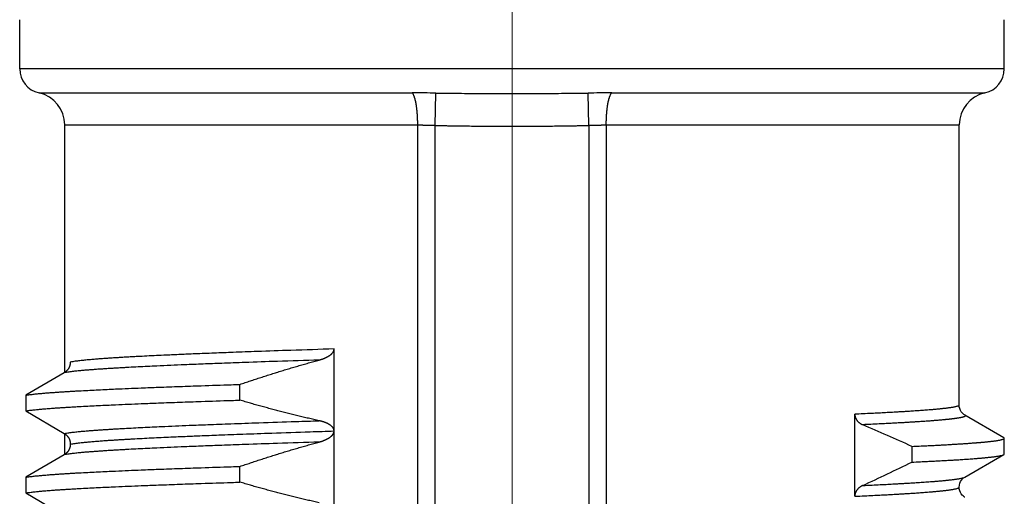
# Model space of a CAD drawing. Header units: millimetres. Extents: x 0 to 1733, y 0 to 1188.
# Tile 61 of 157: x 219.5 to 231.5, y 767.69 to 773.5. Entities that reach past the tile are written whole.
import ezdxf

# ---------------------------------------------------------------- set-up
doc = ezdxf.new("R2010")
doc.units = ezdxf.units.MM
doc.header["$LTSCALE"] = 0.727559
doc.linetypes.add('CENTER', pattern=[50.8, 31.75, -6.35, 6.35, -6.35])
doc.layers.add('NoLayerName_001', color=7, linetype='Continuous')
doc.layers.add('NoLayerName_003', color=7, linetype='Continuous')
doc.styles.get("Standard").update_dxf_attribs({"font": 'txt', "bigfont": 'extfont2'})
doc.dimstyles.get("Standard").update_dxf_attribs({"dimtxt": 2.5, "dimasz": 2.5, "dimexe": 1, "dimexo": 1, "dimtad": 1, "dimdec": 3, "dimzin": 0, "dimdsep": 46, "dimtxsty": 'Standard', "dimcen": 2.5, "dimadec": 3, "dimazin": 0, "dimtfac": 0.75, "dimtdec": 3, "dimtmove": 0, "dimatfit": 3, "dimfxl": 1, "dimarcsym": 0})

# ---------------------------------------------------------------- blocks, each defined once
blk = doc.blocks.new('_OPEN30')
at = {"color": 0, "linetype": 'ByBlock', "lineweight": -2}
for p, q in [((-1, 0.267949), (0, 0)), ((0, 0), (-1, -0.267949)), ((0, 0), (-1, 0))]:
    blk.add_line(p, q, dxfattribs=at)
blk = doc.blocks.new('*D124')
at = {"layer": 'Defpoints', "color": 0}
for p in [(310, 820), (330, 820), (230.65, 761.3)]:
    blk.add_point(p, dxfattribs=at)
at = {"layer": 'NoLayerName_001', "color": 0, "linetype": 'Continuous', "lineweight": 13}
for p, q in [((314, 820), (334, 820)), ((330, 769.3), (330, 812)), ((234.65, 761.3), (334, 761.3))]:
    blk.add_line(p, q, dxfattribs=at)
at = {"layer": 'NoLayerName_001', "color": 0, "lineweight": 13, "xscale": 8, "yscale": 8, "zscale": 8}
for p, rotation in [((330, 820), 90), ((330, 761.3), 270)]:
    blk.add_blockref('_OPEN30', p, dxfattribs=dict(at, rotation=rotation))
at = {"layer": 'NoLayerName_001', "color": 0, "lineweight": 13, "insert": (318.416, 790.65), "char_height": 12.8, "attachment_point": 5, "rotation": 90}
blk.add_mtext('\\W0.8594;５９', dxfattribs=at)

msp = doc.modelspace()

# ---------------------------------------------------------------- linework, layer by layer
at = {"layer": 'NoLayerName_001', "color": 60, "linetype": 'Continuous', "lineweight": 25}
for p, q in [((219.50000015, 772.90000448), (219.50000015, 773.50000446)), ((231.49999985, 772.90000448), (231.49999985, 773.50000446)), ((231.49999985, 772.90000448), (219.50000015, 772.90000448)), ((219.73571511, 772.60697303), (224.28485861, 772.60697318)), ((224.56191687, 772.21144139), (224.57351177, 772.60490494)), ((226.43808313, 772.21144139), (226.4264882, 772.604906)), ((226.71514139, 772.60697318), (231.26428476, 772.606973)), ((220.05000014, 772.21626478), (224.3511129, 772.21626478)), ((220.05000014, 769.19511093), (220.05000014, 772.21626478)), ((224.35111167, 761.60000476), (224.3511129, 772.21626478)), ((224.56191687, 761.30000477), (224.56191525, 772.21144142)), ((226.43808475, 772.21144142), (226.43808313, 761.30000477)), ((226.6488871, 772.21626478), (226.64888833, 761.60000476)), ((226.6488871, 772.21626478), (230.94999986, 772.21626478)), ((230.94999986, 768.80005775), (230.94999986, 772.21626478)), ((223.33148186, 764.48482461), (223.33147789, 769.48494035)), ((220.04303945, 769.19511093), (219.5738701, 768.92085939)), ((222.18337529, 768.86093502), (222.18337529, 769.05264464)), ((219.5738701, 768.92085939), (219.5738701, 768.72914977)), ((219.5738701, 768.72914977), (220.04303923, 768.45489836)), ((229.67761883, 767.68989849), (229.67761758, 768.68906394)), ((231.49367729, 768.40316649), (231.01815464, 768.67802411)), ((220.05000014, 768.19511095), (220.05000014, 768.45489836)), ((231.49999985, 768.20414978), (231.49999985, 768.3958594)), ((230.37339705, 768.29673347), (230.37339705, 768.10502386)), ((220.04303945, 768.19511095), (219.5738701, 767.92085941)), ((231.01815728, 767.9219866), (231.49367729, 768.1968427)), ((222.18337529, 767.86093504), (222.18337529, 768.05264466)), ((219.5738701, 767.92085941), (219.5738701, 767.7291498)), ((230.9499999, 767.79994735), (230.94999988, 767.79996409)), ((219.5738701, 767.7291498), (220.04303344, 767.45490177))]:
    msp.add_line(p, q, dxfattribs=at)
for points in [[(231.01810052, 768.67805315), (231.01488828, 768.67998206), (231.00697149, 768.68534847), (230.99734727, 768.69315056), (230.98622438, 768.70427828), (230.97487455, 768.71883614), (230.96470418, 768.73636752), (230.95643013, 768.75727625), (230.95125522, 768.78093381), (230.94999277, 768.80006371)], [(230.94999289, 767.79994734), (230.95199184, 767.82398021), (230.95834042, 767.84849528), (230.96788958, 767.86977247), (230.97919218, 767.88718094), (230.9914276, 767.90125249), (231.00305043, 767.91165949), (231.0126502, 767.91859751), (231.01811413, 767.92196208)], [(231.0181206, 767.67804068), (231.01498526, 767.67992139), (231.00709333, 767.68525993), (230.99748464, 767.69303096), (230.98636625, 767.70412444), (230.97500868, 767.71864748), (230.96481522, 767.73615433), (230.95650447, 767.75705853), (230.95128962, 767.78072996), (230.94999988, 767.79996409)]]:
    msp.add_lwpolyline(points, dxfattribs=at)
for centre, radius, start, end in [((219.80000014, 772.90000448), 0.29999999, 180, 257.626508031), ((231.19999986, 772.90000448), 0.29999999, 282.373466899, 0), ((219.65000015, 772.21626478), 0.39999999, 0, 77.626275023), ((224.28005907, 751.78241035), 20.82456338, 89.192580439, 89.98679474), ((226.73596425, 749.54496252), 23.06202006, 90.051732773, 90.768892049), ((231.34999985, 772.21626478), 0.39999999, 102.373743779, 180), ((217.44667695, 739.82601339), 31.26790678, 65.580260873, 66.778860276), ((212.15360257, 805.68185574), 41.76097706, 294.958323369, 295.867251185)]:
    msp.add_arc(centre, radius, start, end, dxfattribs=at)
for points, knots in [([(224.29648389, 772.59064381), (224.29471717, 772.59349893), (224.29154785, 772.59944471), (224.28696698, 772.60438517), (224.28485861, 772.60697318)], [0, 0, 0, 0, 0.010072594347, 0.020086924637, 0.020086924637, 0.020086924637, 0.020086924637]), ([(224.35111167, 772.21626478), (224.35110297, 772.21960564), (224.35109836, 772.2262875), (224.35101459, 772.23631011), (224.3508842, 772.24633245), (224.3506984, 772.25635421), (224.35045887, 772.26637512), (224.3501645, 772.27639489), (224.34981491, 772.28641323), (224.34940953, 772.29642986), (224.34894784, 772.3064445), (224.34842931, 772.31645685), (224.3478534, 772.32646664), (224.34721961, 772.33647358), (224.34652733, 772.34647737), (224.34577633, 772.35647759), (224.34496384, 772.36647346), (224.3440862, 772.37646392), (224.34313999, 772.38644784), (224.34212171, 772.3964241), (224.3410279, 772.40639159), (224.33985509, 772.41634918), (224.33859979, 772.42629574), (224.33725854, 772.43623016), (224.33582785, 772.44615132), (224.33430429, 772.45605809), (224.33268426, 772.4659493), (224.33096477, 772.47582373), (224.32913491, 772.48567857), (224.327183, 772.49551058), (224.32509766, 772.50531651), (224.32286722, 772.51509271), (224.32048165, 772.52483406), (224.31791303, 772.53452862), (224.31513365, 772.5441622), (224.31211205, 772.55371825), (224.30883234, 772.56318761), (224.30519472, 772.5725286), (224.30119292, 772.58174861), (224.29801314, 772.58765397), (224.29648389, 772.59064381)], [0, 0, 0, 0, 0.01002261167, 0.0200454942, 0.03006864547, 0.0400920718, 0.05011578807, 0.06013981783, 0.07016419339, 0.08018895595, 0.0902141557, 0.10023985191, 0.11026611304, 0.12029301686, 0.13032065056, 0.14034907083, 0.15037798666, 0.16040696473, 0.17043563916, 0.18046371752, 0.19049098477, 0.20051730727, 0.21054263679, 0.22056701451, 0.23059057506, 0.24061355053, 0.25063627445, 0.26065909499, 0.27068206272, 0.28070543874, 0.29072992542, 0.30075670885, 0.31078652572, 0.32081602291, 0.33084192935, 0.34086302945, 0.35088040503, 0.36089894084, 0.37093308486, 0.38100780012, 0.38100780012, 0.38100780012, 0.38100780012]), ([(224.5735118, 772.60490601), (224.60439308, 772.60454684), (224.66615506, 772.60377087), (224.7588019, 772.60295266), (224.86689156, 772.60218817), (225.00586599, 772.60151884), (225.20660772, 772.60093847), (225.37646654, 772.60077563), (225.48455831, 772.60077227), (225.5, 772.60077077)], [0, 0, 0, 0, 0.09265009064, 0.18530034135, 0.27795089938, 0.41692709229, 0.60222805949, 0.88017832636, 0.926503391, 0.926503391, 0.926503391, 0.926503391]), ([(225.5, 772.60077077), (225.59265005, 772.60084267), (225.74706714, 772.60084128), (225.94780898, 772.60136475), (226.08678371, 772.60194199), (226.1948742, 772.60260025), (226.28752165, 772.603346), (226.36472636, 772.60412644), (226.41104768, 772.60471618), (226.4264882, 772.60490601)], [0, 0, 0, 0, 0.27795024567, 0.46325094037, 0.60222712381, 0.69487782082, 0.78752822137, 0.88017835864, 0.92650341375, 0.92650341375, 0.92650341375, 0.92650341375]), ([(226.64888833, 772.21626478), (226.64889703, 772.21960564), (226.64890164, 772.2262875), (226.64898541, 772.23631011), (226.6491158, 772.24633245), (226.6493016, 772.25635421), (226.64954113, 772.26637512), (226.6498355, 772.27639489), (226.65018509, 772.28641323), (226.65059047, 772.29642986), (226.65105216, 772.3064445), (226.65157069, 772.31645685), (226.6521466, 772.32646664), (226.65278039, 772.33647358), (226.65347267, 772.34647737), (226.65422367, 772.35647759), (226.65503616, 772.36647346), (226.6559138, 772.37646392), (226.65686001, 772.38644784), (226.65787829, 772.3964241), (226.6589721, 772.40639159), (226.66014491, 772.41634918), (226.66140021, 772.42629574), (226.66274146, 772.43623016), (226.66417214, 772.44615132), (226.66569571, 772.45605809), (226.66731574, 772.4659493), (226.66903523, 772.47582373), (226.67086509, 772.48567857), (226.672817, 772.49551058), (226.67490234, 772.50531651), (226.67713278, 772.51509271), (226.67951835, 772.52483406), (226.68208697, 772.53452862), (226.68486635, 772.5441622), (226.68788795, 772.55371825), (226.69116766, 772.56318761), (226.69480528, 772.5725286), (226.69880708, 772.58174861), (226.70198686, 772.58765397), (226.70351611, 772.59064381)], [0, 0, 0, 0, 0.01002261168, 0.02004549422, 0.03006864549, 0.04009207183, 0.05011578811, 0.06013981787, 0.07016419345, 0.08018895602, 0.09021415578, 0.100239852, 0.11026611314, 0.12029301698, 0.13032065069, 0.14034907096, 0.15037798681, 0.16040696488, 0.17043563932, 0.18046371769, 0.19049098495, 0.20051730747, 0.21054263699, 0.22056701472, 0.23059057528, 0.24061355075, 0.25063627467, 0.26065909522, 0.27068206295, 0.28070543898, 0.29072992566, 0.3007567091, 0.31078652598, 0.32081602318, 0.33084192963, 0.34086302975, 0.35088040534, 0.36089894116, 0.37093308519, 0.38100780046, 0.38100780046, 0.38100780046, 0.38100780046]), ([(226.70351611, 772.59064381), (226.70528283, 772.59349893), (226.70845215, 772.59944471), (226.71303302, 772.60438517), (226.71514139, 772.60697318)], [0, 0, 0, 0, 0.010072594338, 0.02008692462, 0.02008692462, 0.02008692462, 0.02008692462]), ([(224.3511129, 772.21626477), (224.35462735, 772.21626027), (224.36165628, 772.21625782), (224.3721996, 772.2162148), (224.38274282, 772.21614845), (224.39328586, 772.21605464), (224.40382866, 772.21593466), (224.41437116, 772.21578836), (224.42491331, 772.21561667), (224.43545507, 772.21542037), (224.44599643, 772.21520029), (224.45653735, 772.21495725), (224.4670778, 772.21469206), (224.47761774, 772.21440556), (224.48815714, 772.2140985), (224.50220892, 772.21366306), (224.51977201, 772.21306996), (224.54084535, 772.21229669), (224.55489181, 772.21172156), (224.56191525, 772.21144145)], [0, 0, 0, 0, 0.0105433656, 0.02108676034, 0.03163018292, 0.04217363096, 0.05271710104, 0.06326059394, 0.07380412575, 0.0843477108, 0.0948913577, 0.10543506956, 0.11597884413, 0.126522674, 0.13706654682, 0.14761044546, 0.16869822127, 0.18978578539, 0.21087284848, 0.21087284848, 0.21087284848, 0.21087284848]), ([(224.56191525, 772.21144142), (224.57754503, 772.21100404), (224.60880367, 772.21009492), (224.65569729, 772.20893735), (224.70259364, 772.20789098), (224.74949294, 772.20696915), (224.79639461, 772.20615622), (224.85893298, 772.20520699), (224.93710952, 772.20424808), (225.03092397, 772.20338611), (225.12473916, 772.20273515), (225.23418999, 772.20220009), (225.35927697, 772.20183625), (225.45309234, 772.20182923), (225.5, 772.20179249)], [0, 0, 0, 0, 0.04690770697, 0.09381542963, 0.14072337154, 0.18763165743, 0.23454033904, 0.28144940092, 0.37526826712, 0.46908705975, 0.56290434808, 0.65672037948, 0.79744334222, 0.93816635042, 0.93816635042, 0.93816635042, 0.93816635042]), ([(225.5, 772.20179249), (225.54690766, 772.2018293), (225.64072303, 772.20183651), (225.76581001, 772.2022003), (225.87526084, 772.20273534), (225.96907602, 772.20338631), (226.06289047, 772.20424838), (226.14106701, 772.20520739), (226.20360538, 772.20615667), (226.25050705, 772.20696961), (226.29740635, 772.20789141), (226.34430269, 772.2089377), (226.39119632, 772.21009514), (226.42245497, 772.2110041), (226.43808475, 772.21144142)], [0, 0, 0, 0, 0.14072300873, 0.28144597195, 0.37526200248, 0.46907928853, 0.56289807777, 0.65671694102, 0.70362600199, 0.75053468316, 0.79744296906, 0.84435091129, 0.89125863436, 0.93816634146, 0.93816634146, 0.93816634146, 0.93816634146]), ([(226.43808475, 772.21144145), (226.44510796, 772.21172215), (226.45915384, 772.21229807), (226.4767141, 772.21294538), (226.49076354, 772.21343216), (226.50130151, 772.21377758), (226.51184024, 772.21410348), (226.5223797, 772.21440903), (226.53291982, 772.21469369), (226.54346053, 772.21495682), (226.55400179, 772.21519782), (226.56454352, 772.21541606), (226.57508566, 772.21561095), (226.58562816, 772.21578185), (226.59617095, 772.21592819), (226.60671396, 772.21604925), (226.61725715, 772.21614475), (226.62780043, 772.21621289), (226.63834376, 772.21625747), (226.64537267, 772.21626008), (226.6488871, 772.21626477)], [0, 0, 0, 0, 0.02108644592, 0.04217298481, 0.05271642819, 0.06326005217, 0.07380383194, 0.08434772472, 0.09489169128, 0.10543569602, 0.11597970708, 0.12652369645, 0.13706764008, 0.14761151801, 0.15815531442, 0.16869901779, 0.17924262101, 0.18978612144, 0.20032952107, 0.21087282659, 0.21087282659, 0.21087282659, 0.21087282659]), ([(223.33147789, 769.48492849), (223.15597475, 769.47919671), (222.8439615, 769.46923872), (222.43447988, 769.45508697), (222.12251319, 769.44376173), (221.86905758, 769.43409309), (221.65461221, 769.42547611), (221.4596793, 769.41722139), (221.30374848, 769.41025335), (221.16732315, 769.40383953), (221.05039886, 769.39809292), (220.95297551, 769.39303692), (220.87504762, 769.38879874), (220.81660793, 769.3855147), (220.7581749, 769.38211769), (220.69974969, 769.37858813), (220.64133357, 769.3749044), (220.58292771, 769.37104627), (220.52453356, 769.36698997), (220.46615277, 769.36272454), (220.40779289, 769.35817582), (220.34946938, 769.35320602), (220.29119197, 769.3477232), (220.23299336, 769.34150637), (220.17483768, 769.33472694), (220.13636995, 769.32810559), (220.11709868, 769.3250577)], [0, 0, 0, 0, 0.5267901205, 0.9365157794, 1.229177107, 1.4633062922, 1.6974352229, 1.8730318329, 2.048628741, 2.1656939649, 2.2827596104, 2.3998246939, 2.4583568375, 2.5168886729, 2.5754202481, 2.6339517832, 2.6924836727, 2.7510164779, 2.8095509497, 2.8680878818, 2.9266253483, 2.9851601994, 3.043691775, 3.1022224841, 3.1607580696, 3.2192904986, 3.2192904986, 3.2192904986, 3.2192904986]), ([(223.14929135, 769.35014507), (223.15121466, 769.35067752), (223.15506528, 769.35172887), (223.16081864, 769.35338748), (223.16655756, 769.35509679), (223.17227857, 769.35686687), (223.17798121, 769.3586968), (223.1836642, 769.3605886), (223.18932649, 769.36254353), (223.19496699, 769.36456301), (223.20058459, 769.36664845), (223.20617812, 769.36880122), (223.21174607, 769.37102257), (223.2172856, 769.37331589), (223.22279343, 769.37568449), (223.22826624, 769.3781316), (223.23370072, 769.3806605), (223.23909352, 769.38327442), (223.24444134, 769.38597662), (223.24974083, 769.38877037), (223.25498867, 769.39165891), (223.26018142, 769.39464543), (223.26531511, 769.39773281), (223.27038212, 769.4009286), (223.27537412, 769.40424), (223.28028268, 769.40767413), (223.28509912, 769.41123797), (223.28981371, 769.41493758), (223.29441203, 769.41878239), (223.29887826, 769.42278096), (223.30319639, 769.42694169), (223.30734963, 769.43127231), (223.31131896, 769.43577738), (223.31506504, 769.44047273), (223.31854481, 769.44537065), (223.32171251, 769.45048315), (223.32452776, 769.45581799), (223.32691708, 769.46137279), (223.3289247, 769.4670946), (223.32977216, 769.47104503), (223.33025674, 769.47300139)], [0, 0, 0, 0, 0.0059869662, 0.0119744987, 0.01796251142, 0.02395096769, 0.02993988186, 0.03592932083, 0.04191940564, 0.04791031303, 0.05390227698, 0.05989559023, 0.06589037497, 0.07188592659, 0.07788146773, 0.08387639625, 0.08987029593, 0.09586294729, 0.10185433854, 0.10784467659, 0.11383439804, 0.11982418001, 0.1258145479, 0.13180483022, 0.1377946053, 0.14378417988, 0.14977464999, 0.1557670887, 0.16176018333, 0.16775325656, 0.17374732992, 0.17974528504, 0.18574929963, 0.19175399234, 0.19775702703, 0.20376305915, 0.20978473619, 0.21583410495, 0.22189272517, 0.22793916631, 0.22793916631, 0.22793916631, 0.22793916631]), ([(223.33025674, 769.47300139), (223.33055934, 769.47498559), (223.33136085, 769.47892494), (223.33137343, 769.4829449), (223.33147789, 769.48494035)], [0, 0, 0, 0, 0.006021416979, 0.012015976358, 0.012015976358, 0.012015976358, 0.012015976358]), ([(223.1492874, 769.35014395), (222.97968526, 769.34459894), (222.67816267, 769.33497261), (222.28245005, 769.32125785), (221.98097387, 769.31027212), (221.73604161, 769.30088614), (221.52880807, 769.29251617), (221.34043111, 769.28449436), (221.18974482, 769.27772057), (221.05790825, 769.27148382), (220.944917, 769.26589475), (220.8507709, 769.26097703), (220.77546455, 769.25685489), (220.71899085, 769.25366092), (220.66252363, 769.25035722), (220.60606405, 769.24692468), (220.54961337, 769.2433425), (220.49317275, 769.23959114), (220.43674363, 769.23564772), (220.38032763, 769.23150154), (220.32393218, 769.22707957), (220.26757178, 769.22225294), (220.21125572, 769.21693483), (220.15501442, 769.21091902), (220.09881652, 769.20435443), (220.06163268, 769.19801547), (220.04300598, 769.19509137)], [0, 0, 0, 0, 0.5090782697, 0.9050280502, 1.1878494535, 1.4141066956, 1.6403637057, 1.8100563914, 1.9797493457, 2.092878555, 2.2060081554, 2.3191372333, 2.3757014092, 2.4322653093, 2.4888289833, 2.545392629, 2.6019566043, 2.658521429, 2.7150878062, 2.7716564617, 2.8282255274, 2.8847921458, 2.9413558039, 2.9979187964, 3.0544861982, 3.1110506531, 3.1110506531, 3.1110506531, 3.1110506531]), ([(220.11709868, 769.3250577), (220.11703103, 769.32247473), (220.11699379, 769.31729642), (220.11634639, 769.30954193), (220.11535029, 769.30180637), (220.11394487, 769.29411433), (220.11215118, 769.28648898), (220.10996828, 769.27895387), (220.10740111, 769.27153248), (220.10445302, 769.2642483), (220.10112773, 769.25712486), (220.09742894, 769.25018568), (220.0933606, 769.2434553), (220.08894065, 769.23695081), (220.08418716, 769.23068881), (220.07911805, 769.22468616), (220.07375152, 769.21895932), (220.06810483, 769.21352618), (220.06219845, 769.20839942), (220.05604098, 769.20361116), (220.04968498, 769.19912136), (220.04523395, 769.19647473), (220.04303945, 769.19511093)], [0, 0, 0, 0, 0.00775154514, 0.01552808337, 0.02332648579, 0.03114325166, 0.03897472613, 0.04681731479, 0.05466769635, 0.06252303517, 0.07038119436, 0.07824095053, 0.08610195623, 0.09396315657, 0.10182238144, 0.10967672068, 0.11752275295, 0.12535677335, 0.13317502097, 0.14097390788, 0.14875025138, 0.15650151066, 0.15650151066, 0.15650151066, 0.15650151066]), ([(222.18337529, 769.05264464), (222.20464543, 769.05986039), (222.24716809, 769.074349), (222.31106882, 769.09574311), (222.37504313, 769.1169278), (222.43910338, 769.13786058), (222.50324631, 769.15854478), (222.56747287, 769.17897143), (222.63178289, 769.19913486), (222.69617647, 769.21902856), (222.76065368, 769.23864613), (222.8252145, 769.25798148), (222.88985926, 769.27702726), (222.95458702, 769.29578073), (223.01940152, 769.31422209), (223.08428911, 769.33239509), (223.12763132, 769.34420289), (223.14929135, 769.35014507)], [0, 0, 0, 0, 0.0673822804, 0.1347693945, 0.202160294, 0.2695539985, 0.3369495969, 0.4043462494, 0.4717431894, 0.5391397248, 0.6065352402, 0.6739291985, 0.7413211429, 0.8087106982, 0.8760975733, 0.9434815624, 1.0108625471, 1.0108625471, 1.0108625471, 1.0108625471]), ([(219.5738701, 768.92085939), (219.59110754, 768.92339961), (219.62553012, 768.92886732), (219.67747993, 768.93474551), (219.72947107, 768.94013236), (219.78152467, 768.94491565), (219.83361596, 768.94926953), (219.88573562, 768.9532802), (219.9378715, 768.95706456), (219.99002008, 768.96065241), (220.04217963, 768.96406327), (220.09434866, 768.96731936), (220.14652573, 768.97044231), (220.19870947, 768.97345342), (220.26829591, 768.97733029), (220.35529225, 768.98193961), (220.45970368, 768.98716234), (220.5641267, 768.99214428), (220.68596495, 768.99770477), (220.82522255, 769.00374582), (220.99931025, 769.01092469), (221.20823369, 769.01908869), (221.45199736, 769.02809858), (221.74801711, 769.03845485), (221.99181366, 769.04652819), (222.14854605, 769.05152873), (222.18337529, 769.05264464)], [0, 0, 0, 0, 0.0522708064, 0.1045429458, 0.1568130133, 0.2090837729, 0.2613567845, 0.3136310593, 0.3659040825, 0.4181755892, 0.4704462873, 0.5227166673, 0.574987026, 0.6272575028, 0.6795281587, 0.7840699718, 0.8886120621, 0.9931537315, 1.0976951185, 1.2545070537, 1.4113190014, 1.6204017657, 1.8817552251, 2.1431087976, 2.5090038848, 2.613545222, 2.613545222, 2.613545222, 2.613545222]), ([(219.5738701, 768.72914977), (219.59110754, 768.73168999), (219.62553012, 768.7371577), (219.67747993, 768.74303589), (219.72947107, 768.74842274), (219.78152467, 768.75320603), (219.83361596, 768.75755991), (219.88573562, 768.76157058), (219.9378715, 768.76535494), (219.99002008, 768.76894279), (220.04217963, 768.77235365), (220.09434866, 768.77560974), (220.14652573, 768.77873269), (220.19870947, 768.78174381), (220.26829591, 768.78562067), (220.35529225, 768.79022999), (220.45970368, 768.79545272), (220.5641267, 768.80043466), (220.68596495, 768.80599516), (220.82522255, 768.8120362), (220.99931025, 768.81921508), (221.20823369, 768.82737907), (221.45199736, 768.83638896), (221.74801711, 768.84674524), (221.99181366, 768.85481857), (222.14854605, 768.85981911), (222.18337529, 768.86093502)], [0, 0, 0, 0, 0.0522708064, 0.1045429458, 0.1568130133, 0.2090837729, 0.2613567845, 0.3136310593, 0.3659040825, 0.4181755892, 0.4704462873, 0.5227166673, 0.574987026, 0.6272575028, 0.6795281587, 0.7840699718, 0.8886120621, 0.9931537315, 1.0976951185, 1.2545070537, 1.4113190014, 1.6204017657, 1.8817552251, 2.1431087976, 2.5090038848, 2.613545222, 2.613545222, 2.613545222, 2.613545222]), ([(223.14929448, 768.6099735), (223.12764554, 768.61478966), (223.08432696, 768.62433559), (223.01946378, 768.639175), (222.95466733, 768.65431793), (222.88995081, 768.66981426), (222.82531158, 768.68564224), (222.76075123, 768.7017993), (222.69627023, 768.71827776), (222.63186933, 768.73507127), (222.56754924, 768.75217319), (222.50331059, 768.76957672), (222.43915434, 768.78727605), (222.37508028, 768.80526154), (222.31109244, 768.82353784), (222.24717912, 768.84205634), (222.20464901, 768.85466421), (222.18337529, 768.86093502)], [0, 0, 0, 0, 0.06653453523, 0.13307305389, 0.1996153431, 0.2661610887, 0.33270987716, 0.39926119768, 0.46581444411, 0.532368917, 0.59892382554, 0.66547828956, 0.73203134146, 0.7985819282, 0.86512891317, 0.93167107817, 0.9982071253, 0.9982071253, 0.9982071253, 0.9982071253]), ([(230.94999986, 768.80005776), (230.9457855, 768.7964462), (230.93817072, 768.7875397), (230.92101464, 768.78379472), (230.90467161, 768.77931693), (230.88786074, 768.77593626), (230.87105109, 768.77287834), (230.85417134, 768.77013492), (230.8372639, 768.76759879), (230.82032845, 768.76524704), (230.80337477, 768.7630352), (230.78640577, 768.760946), (230.76942457, 768.75896024), (230.75243395, 768.75705754), (230.7354352, 768.75522906), (230.71842902, 768.75347019), (230.70141617, 768.75177525), (230.68439737, 768.75013885), (230.66737336, 768.7485555), (230.65034487, 768.74701976), (230.63331262, 768.74552623), (230.61627733, 768.74406916), (230.59923951, 768.74264436), (230.57651931, 768.74078633), (230.5481133, 768.7385382), (230.51401795, 768.73594827), (230.47991555, 768.73345481), (230.44580707, 768.73104663), (230.41169348, 768.72871193), (230.37757528, 768.72644516), (230.33776578, 768.72387458), (230.29226291, 768.7210344), (230.24106505, 768.71795532), (230.18417212, 768.71464423), (230.12158274, 768.71112892), (230.04760503, 768.7071298), (229.96792797, 768.70298825), (229.87685926, 768.69843688), (229.78009052, 768.6937678), (229.71177488, 768.69064949), (229.6776181, 768.68906814)], [0, 0, 0, 0, 0.016650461, 0.0337637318, 0.0508524, 0.0679534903, 0.085050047, 0.1021467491, 0.1192440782, 0.1363418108, 0.1534389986, 0.1705358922, 0.1876327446, 0.204729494, 0.2218261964, 0.2389230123, 0.2560200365, 0.2731173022, 0.2902147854, 0.3073124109, 0.3244100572, 0.3415075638, 0.3586048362, 0.3757019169, 0.4098956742, 0.4440891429, 0.4782825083, 0.5124758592, 0.5466692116, 0.5808625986, 0.6150560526, 0.6663463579, 0.717636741, 0.7689270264, 0.8373138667, 0.9057006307, 0.9911840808, 1.0766675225, 1.1792476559, 1.2818277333, 1.2818277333, 1.2818277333, 1.2818277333]), ([(220.04300596, 768.45491781), (220.06163263, 768.45784213), (220.0988164, 768.46418174), (220.15501436, 768.47074598), (220.2112557, 768.47676158), (220.26757181, 768.48207951), (220.32393223, 768.48690605), (220.3803277, 768.49132801), (220.43674372, 768.49547426), (220.49317284, 768.49941782), (220.54961348, 768.50316938), (220.60606416, 768.50675178), (220.66252375, 768.51018456), (220.71899097, 768.5134885), (220.79428941, 768.51774737), (220.8884273, 768.52281526), (221.00141108, 768.52855239), (221.11440866, 768.53401264), (221.24625096, 768.54012377), (221.39694281, 768.54677016), (221.58532508, 768.5546667), (221.81140314, 768.56367278), (222.09402476, 768.57430974), (222.45203907, 768.58704345), (222.8100766, 768.59910818), (223.05506353, 768.60693346), (223.14928825, 768.60997495)], [0, 0, 0, 0, 0.0565644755, 0.1131319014, 0.1696949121, 0.2262585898, 0.2828252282, 0.3393943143, 0.3959629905, 0.4525293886, 0.5090942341, 0.5656582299, 0.6222218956, 0.6787855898, 0.7353495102, 0.8484781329, 0.9616076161, 1.0747371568, 1.187866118, 1.3575589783, 1.5272517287, 1.7535088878, 2.0363305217, 2.3757162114, 2.8282304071, 3.1110517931, 3.1110517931, 3.1110517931, 3.1110517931]), ([(223.17985777, 768.60239555), (223.17816964, 768.60285644), (223.17479666, 768.60379035), (223.16971765, 768.60511839), (223.16462834, 768.60640481), (223.15952716, 768.60764098), (223.15441725, 768.6088371), (223.15100112, 768.60959112), (223.14929448, 768.6099735)], [0, 0, 0, 0, 0.005249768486, 0.010499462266, 0.015748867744, 0.020997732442, 0.026245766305, 0.031492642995, 0.031492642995, 0.031492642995, 0.031492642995]), ([(223.33147521, 768.48358849), (223.3314036, 768.48533967), (223.33136285, 768.48885621), (223.33068251, 768.49409985), (223.32965009, 768.4992939), (223.32821095, 768.5043981), (223.32639791, 768.50937505), (223.32421492, 768.51418846), (223.32168393, 768.51881506), (223.31884974, 768.5232567), (223.31574968, 768.52751964), (223.31242191, 768.53161109), (223.30890341, 768.53553795), (223.3052294, 768.53931173), (223.30141846, 768.54293686), (223.29748259, 768.5464183), (223.29343333, 768.54976326), (223.28928192, 768.55297868), (223.28503957, 768.5560718), (223.28071632, 768.55904996), (223.27631915, 768.56191772), (223.27185469, 768.56468034), (223.26732944, 768.56734311), (223.26274984, 768.56991121), (223.2581222, 768.57239041), (223.25345113, 768.5747849), (223.24873965, 768.57709736), (223.24399069, 768.579331), (223.23920711, 768.58148897), (223.23439175, 768.58357441), (223.2295473, 768.58559064), (223.22467565, 768.58753987), (223.21977846, 768.58942423), (223.21485735, 768.59124594), (223.20991391, 768.59300717), (223.20494975, 768.59471023), (223.19996626, 768.59635694), (223.19496463, 768.59794891), (223.1899453, 768.59948518), (223.18491154, 768.60097491), (223.18154119, 768.60191781), (223.17985777, 768.60239555)], [0, 0, 0, 0, 0.00525791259, 0.01053852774, 0.01583417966, 0.02113520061, 0.02643084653, 0.03171048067, 0.03697539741, 0.04223837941, 0.04750628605, 0.05277959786, 0.05805326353, 0.06331885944, 0.06857608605, 0.07382882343, 0.07907963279, 0.08432980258, 0.08957944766, 0.0948283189, 0.1000772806, 0.10532691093, 0.1105772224, 0.115827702, 0.12107739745, 0.1263260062, 0.1315740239, 0.1368217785, 0.14206939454, 0.1473168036, 0.15256384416, 0.15781072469, 0.16305772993, 0.16830503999, 0.17355273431, 0.17880079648, 0.18404918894, 0.18929794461, 0.19454706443, 0.19979650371, 0.20504617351, 0.20504617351, 0.20504617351, 0.20504617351]), ([(229.67761758, 768.68906394), (229.67766562, 768.68717431), (229.67769222, 768.68338818), (229.67815044, 768.67772032), (229.67885197, 768.67206992), (229.67983712, 768.66645332), (229.68108834, 768.66088587), (229.6826037, 768.65538319), (229.68437685, 768.6499607), (229.6864041, 768.64463311), (229.68867733, 768.6394113), (229.69118418, 768.63430144), (229.69391384, 768.6293088), (229.69685524, 768.62443852), (229.69999739, 768.61969576), (229.7033293, 768.61508566), (229.70684016, 768.61061315), (229.71052015, 768.60628215), (229.71435965, 768.60209458), (229.71834985, 768.59805119), (229.72248217, 768.5941525), (229.72674798, 768.59039905), (229.7311387, 768.58679137), (229.73564574, 768.58333), (229.74026085, 768.58001522), (229.7449765, 768.57684704), (229.74978576, 768.57382489), (229.75468223, 768.57094851), (229.75965865, 768.56821563), (229.76471105, 768.56563149), (229.76982316, 768.56317327), (229.77329246, 768.5616722), (229.77501866, 768.56090482)], [0, 0, 0, 0, 0.00567071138, 0.01135366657, 0.01704687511, 0.02274772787, 0.02845314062, 0.03415969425, 0.0398637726, 0.04556186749, 0.05125404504, 0.05694314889, 0.06263113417, 0.06831898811, 0.07400680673, 0.0796938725, 0.08537873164, 0.09106014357, 0.09673960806, 0.10241877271, 0.10809864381, 0.11377962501, 0.11946155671, 0.12514375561, 0.13082510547, 0.13650519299, 0.14218432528, 0.14786247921, 0.15353927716, 0.15921400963, 0.16488565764, 0.17055291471, 0.17055291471, 0.17055291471, 0.17055291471]), ([(231.01814799, 768.67802537), (231.02043525, 768.67531585), (231.02914437, 768.67007961), (231.01727028, 768.66094467), (231.00796656, 768.65751045), (230.99720114, 768.65398968), (230.98656334, 768.65125284), (230.9757716, 768.64878211), (230.96494822, 768.64656962), (230.95408382, 768.64453685), (230.94319541, 768.64264778), (230.93228707, 768.64087504), (230.92136395, 768.63919646), (230.91042788, 768.63760347), (230.89948104, 768.63608522), (230.88852536, 768.63463166), (230.87756283, 768.63323166), (230.86659451, 768.63187925), (230.85562094, 768.63057146), (230.84464262, 768.62930462), (230.83366009, 768.6280752), (230.82267382, 768.6268797), (230.81168432, 768.62571447), (230.80069184, 768.62457776), (230.78969661, 768.62346792), (230.77869885, 768.62238331), (230.76769877, 768.62132223), (230.75302922, 768.61993674), (230.73468763, 768.61825497), (230.71267135, 768.61630825), (230.69064941, 768.61442706), (230.66862253, 768.61260499), (230.64659137, 768.61083541), (230.6245564, 768.60911419), (230.60251796, 768.60743801), (230.57680281, 768.605531), (230.54740944, 768.60341481), (230.51433653, 768.60111011), (230.48125869, 768.59887769), (230.44450142, 768.59645875), (230.41876632, 768.59484355), (230.40406137, 768.59390783)], [0, 0, 0, 0, 0.01063756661, 0.02132484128, 0.03235951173, 0.04341563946, 0.05446551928, 0.06551738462, 0.0765688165, 0.08761992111, 0.09867106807, 0.10972230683, 0.12077347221, 0.1318248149, 0.1428764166, 0.15392814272, 0.1649796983, 0.17603100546, 0.18708218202, 0.19813330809, 0.20918442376, 0.22023553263, 0.23128661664, 0.24233769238, 0.25338878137, 0.26443989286, 0.27549102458, 0.28654216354, 0.30864436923, 0.33074648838, 0.35284859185, 0.37495069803, 0.39705278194, 0.41915485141, 0.44125692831, 0.46335901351, 0.49651211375, 0.52966518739, 0.56281826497, 0.59597133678, 0.64017540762, 0.64017540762, 0.64017540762, 0.64017540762]), ([(220.11710583, 768.32495142), (220.13637709, 768.32799935), (220.17484479, 768.33462083), (220.23300046, 768.34140014), (220.29119904, 768.34761695), (220.34947644, 768.35309973), (220.40779992, 768.35806952), (220.46615977, 768.36261823), (220.52454054, 768.36688367), (220.58293467, 768.37093997), (220.64134051, 768.37479811), (220.6997566, 768.37848184), (220.75818179, 768.38201141), (220.81661479, 768.38540844), (220.89453452, 768.38978715), (220.9919494, 768.39499729), (221.10886599, 768.40089557), (221.22579663, 768.40650997), (221.36222769, 768.412795), (221.51816405, 768.41963239), (221.71310223, 768.42775868), (221.94704766, 768.43703115), (222.23950382, 768.44799003), (222.60997545, 768.46112239), (222.98047043, 768.47357962), (223.23398077, 768.48167645), (223.33148373, 768.48482217)], [0, 0, 0, 0, 0.0585324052, 0.1170679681, 0.1755986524, 0.2341302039, 0.2926650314, 0.3512024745, 0.4097393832, 0.4682738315, 0.5268066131, 0.5853384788, 0.6438699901, 0.7024015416, 0.7609333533, 0.8779978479, 0.9950632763, 1.112128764, 1.229193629, 1.4047902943, 1.5803868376, 1.8145157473, 2.1071770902, 2.4583704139, 2.9266281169, 3.2192891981, 3.2192891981, 3.2192891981, 3.2192891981]), ([(223.33014064, 768.47204916), (223.33046881, 768.47401921), (223.33133465, 768.47792678), (223.33135852, 768.48192895), (223.33147521, 768.48391378)], [0, 0, 0, 0, 0.00599157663, 0.011956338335, 0.011956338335, 0.011956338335, 0.011956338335]), ([(230.40406137, 768.59390783), (230.38935449, 768.59300287), (230.35994199, 768.59117245), (230.31213857, 768.58833128), (230.260653, 768.58535666), (230.20180576, 768.58207316), (230.13559593, 768.57850112), (230.05834315, 768.57448392), (229.97004524, 768.57006918), (229.87438074, 768.56545694), (229.8081435, 768.56243431), (229.77502588, 768.56090169)], [0, 0, 0, 0, 0.04420407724, 0.08840814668, 0.14366321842, 0.19891828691, 0.2652243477, 0.34258144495, 0.4309896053, 0.53044884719, 0.6299080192, 0.6299080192, 0.6299080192, 0.6299080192]), ([(220.04303923, 768.45489836), (220.04450777, 768.45400479), (220.04746979, 768.45225427), (220.0517744, 768.44940162), (220.05599271, 768.44641708), (220.06010425, 768.44328065), (220.06410733, 768.44000356), (220.06799521, 768.43658868), (220.07176258, 768.43304114), (220.0754037, 768.42936516), (220.07891392, 768.42556562), (220.08228957, 768.42164771), (220.08552694, 768.41761634), (220.08862241, 768.41347645), (220.09157232, 768.40923297), (220.09437302, 768.40489084), (220.09702088, 768.40045493), (220.09951239, 768.39593001), (220.10184643, 768.39132185), (220.10402198, 768.38663595), (220.10603805, 768.38187777), (220.10789363, 768.37705277), (220.10958776, 768.37216641), (220.11111934, 768.36722415), (220.11248761, 768.36223195), (220.11368958, 768.35719589), (220.11472032, 768.3521224), (220.11557438, 768.34701839), (220.11624912, 768.34189081), (220.11673117, 768.33674647), (220.11704708, 768.3315927), (220.11706549, 768.32815265), (220.11709868, 768.32643418)], [0, 0, 0, 0, 0.00515710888, 0.01031965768, 0.01548668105, 0.02065713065, 0.02582990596, 0.03100388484, 0.03617795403, 0.04135106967, 0.04652282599, 0.05169332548, 0.05686263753, 0.06203079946, 0.06719783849, 0.07236379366, 0.07752873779, 0.08269295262, 0.08785723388, 0.09302233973, 0.09818887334, 0.10335730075, 0.10852796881, 0.11370112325, 0.11887686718, 0.12405408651, 0.12923076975, 0.13440519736, 0.13957602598, 0.14474233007, 0.14990364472, 0.15506000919, 0.15506000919, 0.15506000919, 0.15506000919]), ([(223.14929616, 768.35014645), (223.1512113, 768.35067659), (223.15504552, 768.35172345), (223.16077447, 768.35337465), (223.16648909, 768.3550761), (223.17218595, 768.35683781), (223.17786461, 768.35865883), (223.18352384, 768.36054118), (223.18916261, 768.36248608), (223.19477983, 768.36449494), (223.20037444, 768.36656914), (223.2059453, 768.36871005), (223.21149091, 768.37091887), (223.21700844, 768.37319896), (223.22249468, 768.37555355), (223.22794631, 768.37798585), (223.23336004, 768.38049904), (223.23873257, 768.38309634), (223.24406059, 768.38578094), (223.24934081, 768.38855604), (223.25456992, 768.39142484), (223.25974452, 768.3943905), (223.2648608, 768.39745589), (223.26991164, 768.40062826), (223.27488933, 768.40391458), (223.27978607, 768.40732174), (223.28459377, 768.41085643), (223.28930305, 768.41452424), (223.29389872, 768.41833494), (223.29836391, 768.42229721), (223.30268145, 768.42641952), (223.30683366, 768.43070994), (223.3108013, 768.43517428), (223.31455048, 768.43982676), (223.3180448, 768.44467909), (223.32124533, 768.44974296), (223.32411854, 768.45502516), (223.32659676, 768.46052255), (223.32871051, 768.46618699), (223.32962319, 768.47010936), (223.33014064, 768.47204916)], [0, 0, 0, 0, 0.00596148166, 0.01192349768, 0.01788597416, 0.02384888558, 0.02981225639, 0.03577616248, 0.04174073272, 0.04770615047, 0.05367265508, 0.05964054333, 0.06560993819, 0.07158012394, 0.07755030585, 0.08351986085, 0.08948834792, 0.09545551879, 0.10142132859, 0.10738594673, 0.1133497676, 0.1193134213, 0.12527745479, 0.13124148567, 0.13720541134, 0.14316981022, 0.14913599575, 0.15510499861, 0.16107461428, 0.16704310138, 0.17301048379, 0.17897873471, 0.18495008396, 0.19092233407, 0.19689632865, 0.20287875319, 0.20888283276, 0.21491835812, 0.2209603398, 0.22698323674, 0.22698323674, 0.22698323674, 0.22698323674]), ([(230.37339705, 768.29673347), (230.40364517, 768.29813469), (230.46414333, 768.30089661), (230.54983832, 768.30503892), (230.62544492, 768.30882775), (230.69096448, 768.31223248), (230.75143824, 768.31548585), (230.80686624, 768.31858382), (230.85724957, 768.32150273), (230.90258963, 768.32421514), (230.94288653, 768.32671495), (230.97814156, 768.3289764), (231.00835652, 768.33096987), (231.03856745, 768.33302288), (231.068774, 768.33513906), (231.09897551, 768.33732634), (231.12917104, 768.3395956), (231.15432819, 768.34156344), (231.17444994, 768.34318898), (231.18953923, 768.34443505), (231.20462632, 768.34570942), (231.2197111, 768.34701299), (231.23479315, 768.3483491), (231.24987181, 768.34972307), (231.26494641, 768.35113974), (231.28001628, 768.35260411), (231.29508075, 768.35412112), (231.31013914, 768.3556957), (231.32519077, 768.35733296), (231.34023498, 768.35903726), (231.35527065, 768.36081579), (231.37029525, 768.3626871), (231.38530584, 768.36466895), (231.4002998, 768.36677682), (231.41526838, 768.36905026), (231.43021156, 768.3715115), (231.44509119, 768.37425349), (231.45997149, 768.37728689), (231.47442811, 768.38129969), (231.48961772, 768.38467407), (231.49628881, 768.39263082), (231.49999346, 768.3958594)], [0, 0, 0, 0, 0.0908416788, 0.1816834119, 0.2573848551, 0.3179460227, 0.3785071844, 0.4390683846, 0.4844893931, 0.5299105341, 0.5753316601, 0.6056123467, 0.6358929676, 0.6661735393, 0.6964540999, 0.7267346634, 0.7570152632, 0.7872960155, 0.8024365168, 0.8175771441, 0.8327179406, 0.8478589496, 0.8630001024, 0.87814125, 0.893282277, 0.9084231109, 0.9235637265, 0.9387041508, 0.9538444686, 0.9689848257, 0.9841252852, 0.9992657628, 1.014406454, 1.0295476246, 1.044688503, 1.0598289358, 1.0749692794, 1.0901131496, 1.1052469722, 1.1204008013, 1.1351430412, 1.1351430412, 1.1351430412, 1.1351430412]), ([(231.49999346, 768.3958594), (231.49998287, 768.39602489), (231.49997613, 768.39635817), (231.49987871, 768.39685019), (231.49974008, 768.39733151), (231.49955843, 768.39779744), (231.49934248, 768.39824572), (231.49909435, 768.39867517), (231.49881696, 768.39908648), (231.49851276, 768.39948051), (231.4981843, 768.39985809), (231.49783405, 768.40022008), (231.4974645, 768.40056733), (231.49707813, 768.40090068), (231.49667741, 768.40122095), (231.4962648, 768.40152897), (231.49584278, 768.40182557), (231.4954138, 768.40211156), (231.49498034, 768.40238777), (231.49454481, 768.40265488), (231.49410995, 768.4029142), (231.4938193, 768.40308242), (231.49367514, 768.40316648)], [0, 0, 0, 0, 0.00049747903, 0.000997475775, 0.001499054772, 0.001999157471, 0.002495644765, 0.002990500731, 0.003485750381, 0.003982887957, 0.00448290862, 0.004986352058, 0.005493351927, 0.006003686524, 0.006516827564, 0.0070319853, 0.007548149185, 0.00806412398, 0.008578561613, 0.009089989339, 0.009596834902, 0.010097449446, 0.010097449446, 0.010097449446, 0.010097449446]), ([(223.14928793, 768.35014411), (222.97968576, 768.34459918), (222.67816311, 768.33497297), (222.2824504, 768.32125855), (221.98097417, 768.31027289), (221.73604187, 768.30088683), (221.52880829, 768.29251672), (221.34043131, 768.2844948), (221.18974499, 768.27772092), (221.0579084, 768.27148414), (220.94491712, 768.26589505), (220.85077101, 768.26097731), (220.77546465, 768.25685516), (220.71899093, 768.25366117), (220.66252371, 768.25035745), (220.60606412, 768.24692488), (220.54961343, 768.24334267), (220.4931728, 768.23959128), (220.43674367, 768.23564783), (220.38032766, 768.23150161), (220.32393221, 768.2270796), (220.2675718, 768.22225293), (220.21125573, 768.21693478), (220.15501443, 768.21091893), (220.09881652, 768.20435435), (220.06163265, 768.19801545), (220.04300595, 768.19509137)], [0, 0, 0, 0, 0.5090783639, 0.9050282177, 1.1878496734, 1.4141069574, 1.6403640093, 1.8100567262, 1.9797497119, 2.0928789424, 2.2060085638, 2.3191376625, 2.3757018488, 2.4322657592, 2.4888294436, 2.5453930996, 2.6019570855, 2.6585219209, 2.7150883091, 2.7716569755, 2.8282260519, 2.8847926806, 2.9413563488, 2.9979193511, 3.0544867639, 3.1110512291, 3.1110512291, 3.1110512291, 3.1110512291]), ([(220.11709868, 768.32357931), (220.11706457, 768.32186079), (220.11704394, 768.31842063), (220.11672697, 768.31326675), (220.11624481, 768.30812225), (220.11557089, 768.3029945), (220.11471817, 768.2978903), (220.11368903, 768.2928166), (220.11248858, 768.28778033), (220.11112143, 768.28278794), (220.10959046, 768.27784554), (220.10789655, 768.27295905), (220.10604087, 768.26813392), (220.1040245, 768.26337563), (220.10184851, 768.25868962), (220.099514, 768.25408135), (220.09702208, 768.24955631), (220.09437395, 768.24512027), (220.09157309, 768.24077799), (220.08862313, 768.23653436), (220.08552767, 768.23239431), (220.08229035, 768.22836278), (220.07891478, 768.22444471), (220.07540461, 768.22064502), (220.0717635, 768.2169689), (220.06799611, 768.21342123), (220.06410815, 768.21000622), (220.06010498, 768.20672902), (220.05599333, 768.20359249), (220.05177489, 768.20060786), (220.04747014, 768.19775512), (220.04450803, 768.19600455), (220.04303945, 768.19511095)], [0, 0, 0, 0, 0.00515656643, 0.01031811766, 0.01548460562, 0.02065551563, 0.02582990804, 0.03100645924, 0.03618350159, 0.04135910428, 0.0465322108, 0.05170293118, 0.05687150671, 0.06203827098, 0.06720366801, 0.07236827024, 0.07753279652, 0.0826980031, 0.08786416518, 0.09303136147, 0.09819963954, 0.10336903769, 0.10853960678, 0.11371143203, 0.11888463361, 0.12405881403, 0.12923292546, 0.13440584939, 0.13957645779, 0.14474364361, 0.14990635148, 0.1550636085, 0.1550636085, 0.1550636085, 0.1550636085]), ([(222.18337529, 768.05264466), (222.20464553, 768.05986045), (222.24716841, 768.07434913), (222.31106945, 768.09574334), (222.37504409, 768.11692813), (222.43910465, 768.13786101), (222.5032479, 768.1585453), (222.56747479, 768.17897204), (222.63178512, 768.19913556), (222.69617903, 768.21902934), (222.76065656, 768.23864701), (222.8252177, 768.25798243), (222.88986278, 768.2770283), (222.95459087, 768.29578185), (223.01940569, 768.3142233), (223.0842936, 768.33239638), (223.12763603, 768.34420424), (223.14929616, 768.35014645)], [0, 0, 0, 0, 0.0673826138, 0.1347700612, 0.202161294, 0.2695553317, 0.3369512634, 0.4043482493, 0.4717455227, 0.5391423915, 0.6065382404, 0.6739325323, 0.7413248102, 0.8087146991, 0.8761019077, 0.9434862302, 1.0108675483, 1.0108675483, 1.0108675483, 1.0108675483]), ([(230.37339705, 768.10502386), (230.40799748, 768.10663127), (230.471434, 768.10952728), (230.5579264, 768.11373093), (230.63288036, 768.11749709), (230.70206192, 768.12110522), (230.76547115, 768.12454884), (230.82310906, 768.12780352), (230.87497728, 768.1308367), (230.92107592, 768.13364134), (230.96140653, 768.13618641), (230.99597122, 768.13843591), (231.0305311, 768.14075817), (231.0650854, 768.14316245), (231.09963305, 768.14566153), (231.12841629, 768.14783304), (231.15143844, 768.14962973), (231.16870277, 768.15100847), (231.18596456, 768.15242007), (231.20322326, 768.15386945), (231.22047828, 768.15536138), (231.23772903, 768.15690067), (231.25497488, 768.15849213), (231.27221525, 768.1601405), (231.2894495, 768.16185082), (231.30667707, 768.16362701), (231.32389669, 768.16547989), (231.34110655, 768.16742377), (231.35830472, 768.16947031), (231.37548742, 768.17164203), (231.39264919, 768.17396787), (231.40978702, 768.17647233), (231.42688565, 768.17923382), (231.44394571, 768.18226281), (231.460859, 768.18591842), (231.47779105, 768.18984098), (231.48831676, 768.19469536), (231.49367514, 768.1968427)], [0, 0, 0, 0, 0.1039132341, 0.1905076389, 0.259783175, 0.3290587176, 0.3983342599, 0.4502909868, 0.5022478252, 0.5542046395, 0.5888424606, 0.6234802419, 0.6581180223, 0.6927558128, 0.7273936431, 0.7620316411, 0.7793507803, 0.7966700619, 0.8139894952, 0.8313089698, 0.8486283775, 0.8659476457, 0.8832667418, 0.900585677, 0.9179045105, 0.9352233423, 0.9525422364, 0.9698613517, 0.98718096, 1.0045004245, 1.0218188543, 1.0391365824, 1.0564571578, 1.0737825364, 1.0910954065, 1.1084126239, 1.1257305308, 1.1257305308, 1.1257305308, 1.1257305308]), ([(231.49367514, 768.1968427), (231.49381612, 768.19692534), (231.49409811, 768.19708878), (231.49451571, 768.19734184), (231.49492886, 768.1976012), (231.49533805, 768.19786997), (231.4957444, 768.19815029), (231.49614879, 768.19844457), (231.49655171, 768.19875466), (231.496952, 768.19908141), (231.49734633, 768.19942512), (231.49773029, 768.1997852), (231.49809938, 768.20016102), (231.4984491, 768.20055194), (231.49877494, 768.20095733), (231.49907238, 768.20137661), (231.49933695, 768.2018092), (231.49956388, 768.20225457), (231.49974923, 768.20271216), (231.49988582, 768.20318155), (231.49997809, 768.20366176), (231.49998364, 768.20398723), (231.49999346, 768.20414978)], [0, 0, 0, 0, 0.000490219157, 0.000977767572, 0.001464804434, 0.001953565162, 0.002446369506, 0.002945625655, 0.003453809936, 0.003971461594, 0.00449553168, 0.005022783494, 0.005550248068, 0.006075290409, 0.006595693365, 0.007109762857, 0.007616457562, 0.00811554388, 0.008607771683, 0.009095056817, 0.009580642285, 0.010069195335, 0.010069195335, 0.010069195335, 0.010069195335]), ([(219.5738701, 767.92085941), (219.59110754, 767.92339963), (219.62553012, 767.92886735), (219.67747993, 767.93474554), (219.72947107, 767.94013239), (219.78152467, 767.94491568), (219.83361596, 767.94926955), (219.88573562, 767.95328022), (219.9378715, 767.95706458), (219.99002008, 767.96065244), (220.04217963, 767.9640633), (220.09434866, 767.96731939), (220.14652573, 767.97044234), (220.19870947, 767.97345345), (220.26829591, 767.97733031), (220.35529225, 767.98193963), (220.45970368, 767.98716236), (220.5641267, 767.9921443), (220.68596495, 767.9977048), (220.82522255, 768.00374585), (220.99931025, 768.01092472), (221.20823369, 768.01908871), (221.45199736, 768.0280986), (221.74801711, 768.03845488), (221.99181366, 768.04652821), (222.14854605, 768.05152875), (222.18337529, 768.05264466)], [0, 0, 0, 0, 0.0522708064, 0.1045429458, 0.1568130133, 0.2090837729, 0.2613567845, 0.3136310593, 0.3659040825, 0.4181755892, 0.4704462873, 0.5227166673, 0.574987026, 0.6272575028, 0.6795281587, 0.7840699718, 0.8886120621, 0.9931537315, 1.0976951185, 1.2545070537, 1.4113190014, 1.6204017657, 1.8817552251, 2.1431087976, 2.5090038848, 2.613545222, 2.613545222, 2.613545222, 2.613545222]), ([(229.77502585, 767.8207326), (229.81341657, 767.82251529), (229.88380214, 767.82572871), (229.98616741, 767.83069524), (230.07572907, 767.83520177), (230.15248765, 767.8392313), (230.21644664, 767.84271105), (230.27400405, 767.8459469), (230.33155504, 767.84929597), (230.38270448, 767.85239134), (230.42745404, 767.85519911), (230.46580604, 767.85768001), (230.50415281, 767.86024034), (230.54249351, 767.86289053), (230.580827, 767.86564431), (230.61276458, 767.86803624), (230.63830983, 767.87001466), (230.6574663, 767.87153248), (230.67662001, 767.87308628), (230.69577035, 767.87468153), (230.71491669, 767.87632343), (230.73405838, 767.87801725), (230.75319474, 767.87976824), (230.77232515, 767.88158159), (230.79144891, 767.88346278), (230.81056544, 767.88541618), (230.82967329, 767.88745395), (230.84877054, 767.88959159), (230.86785509, 767.89184183), (230.88692276, 767.89422964), (230.90596768, 767.89678629), (230.92498664, 767.89953888), (230.94396304, 767.90257364), (230.96289775, 767.90590123), (230.98167128, 767.90992213), (231.00046726, 767.91423356), (231.01215843, 767.91959251), (231.01810924, 767.92196148)], [0, 0, 0, 0, 0.1152962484, 0.2113764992, 0.3074567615, 0.3843209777, 0.4419691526, 0.499617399, 0.5572657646, 0.6149140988, 0.6533462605, 0.6917783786, 0.7302104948, 0.7686426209, 0.8070747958, 0.8455071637, 0.8647235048, 0.883940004, 0.9031566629, 0.922373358, 0.9415899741, 0.9608064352, 0.9800227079, 0.9992388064, 1.0184547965, 1.0376707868, 1.0568868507, 1.0761031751, 1.0953200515, 1.1145367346, 1.1337522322, 1.1529669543, 1.1721849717, 1.1914083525, 1.2106174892, 1.2298316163, 1.2490466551, 1.2490466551, 1.2490466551, 1.2490466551]), ([(219.5738701, 767.7291498), (219.59110754, 767.73169001), (219.62553012, 767.73715773), (219.67747993, 767.74303592), (219.72947107, 767.74842277), (219.78152467, 767.75320606), (219.83361596, 767.75755993), (219.88573562, 767.76157061), (219.9378715, 767.76535496), (219.99002008, 767.76894282), (220.04217963, 767.77235368), (220.09434866, 767.77560977), (220.14652573, 767.77873272), (220.19870947, 767.78174383), (220.26829591, 767.7856207), (220.35529225, 767.79023002), (220.45970368, 767.79545275), (220.5641267, 767.80043468), (220.68596495, 767.80599518), (220.82522255, 767.81203623), (220.99931025, 767.8192151), (221.20823369, 767.82737909), (221.45199736, 767.83638898), (221.74801711, 767.84674526), (221.99181366, 767.85481859), (222.14854605, 767.85981913), (222.18337529, 767.86093504)], [0, 0, 0, 0, 0.0522708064, 0.1045429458, 0.1568130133, 0.2090837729, 0.2613567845, 0.3136310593, 0.3659040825, 0.4181755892, 0.4704462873, 0.5227166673, 0.574987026, 0.6272575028, 0.6795281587, 0.7840699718, 0.8886120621, 0.9931537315, 1.0976951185, 1.2545070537, 1.4113190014, 1.6204017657, 1.8817552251, 2.1431087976, 2.5090038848, 2.613545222, 2.613545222, 2.613545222, 2.613545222]), ([(223.14931053, 767.60996985), (223.12766125, 767.61478608), (223.08434194, 767.62433217), (223.01947769, 767.6391718), (222.95468016, 767.65431495), (222.88996256, 767.6698115), (222.82532225, 767.68563969), (222.76076083, 767.70179698), (222.69627875, 767.71827566), (222.63187678, 767.7350694), (222.56755562, 767.75217157), (222.5033159, 767.76957534), (222.43915858, 767.78727493), (222.37508345, 767.80526069), (222.31109455, 767.82353727), (222.24718017, 767.84205606), (222.20464936, 767.85466413), (222.18337529, 767.86093504)], [0, 0, 0, 0, 0.06653563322, 0.13307525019, 0.19961863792, 0.26616548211, 0.33271536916, 0.39926778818, 0.46582213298, 0.53237770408, 0.59893371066, 0.66548927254, 0.73204342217, 0.79859510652, 0.86514318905, 0.93168645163, 0.99822359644, 0.99822359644, 0.99822359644, 0.99822359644]), ([(229.67760925, 767.68896181), (229.71745871, 767.69081256), (229.79146762, 767.69419107), (229.89392733, 767.69917048), (229.97930305, 767.70346845), (230.05328828, 767.70733106), (230.12157569, 767.71102252), (230.18416532, 767.71453778), (230.24105848, 767.71784885), (230.29225654, 767.72092793), (230.3377596, 767.72376812), (230.37756926, 767.72633871), (230.41168759, 767.72860549), (230.44580132, 767.7309402), (230.47990994, 767.73334838), (230.51401247, 767.73584185), (230.54810797, 767.73843178), (230.57651409, 767.7406799), (230.59923438, 767.74253791), (230.61627228, 767.74396271), (230.63330763, 767.74541976), (230.65033995, 767.74691328), (230.66736852, 767.74844902), (230.6843926, 767.75003235), (230.70141146, 767.75166874), (230.71842438, 767.75336367), (230.73543063, 767.75512252), (230.75242945, 767.75695097), (230.76942015, 767.75885364), (230.78640142, 767.76083937), (230.80337049, 767.76292855), (230.82032425, 767.76514036), (230.83725977, 767.76749206), (230.8541673, 767.77002814), (230.87104712, 767.77277149), (230.88785686, 767.77582936), (230.90466775, 767.77920994), (230.92101114, 767.7836873), (230.93816673, 767.78743282), (230.94578437, 767.79633665), (230.9499999, 767.79994735)], [0, 0, 0, 0, 0.1196772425, 0.2222577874, 0.3077415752, 0.376128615, 0.4445156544, 0.5129027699, 0.5641932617, 0.6154838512, 0.6667743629, 0.7009679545, 0.7351614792, 0.7693549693, 0.8035484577, 0.8377419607, 0.8719355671, 0.9061294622, 0.9232266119, 0.9403239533, 0.9574215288, 0.9745192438, 0.9916169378, 1.0087144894, 1.0258118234, 1.0429089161, 1.0600058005, 1.0771025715, 1.0941993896, 1.1112963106, 1.1283932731, 1.1454905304, 1.1625883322, 1.1796857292, 1.1967824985, 1.213879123, 1.2309802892, 1.248069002, 1.2651822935, 1.2818337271, 1.2818337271, 1.2818337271, 1.2818337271]), ([(229.7750188, 767.8207293), (229.77330118, 767.81990312), (229.76984854, 767.81828327), (229.76476546, 767.81565429), (229.75974417, 767.81290438), (229.75480081, 767.81001188), (229.7499386, 767.8069822), (229.74516425, 767.8038135), (229.74048356, 767.80050587), (229.73590282, 767.79705919), (229.73142904, 767.79347363), (229.72707016, 767.78974944), (229.72283436, 767.78588716), (229.71872988, 767.78188733), (229.71476493, 767.77775048), (229.71094775, 767.77347717), (229.7072867, 767.76906807), (229.70379078, 767.76452479), (229.70046878, 767.75985071), (229.6973302, 767.75504997), (229.69438468, 767.75012688), (229.69164186, 767.74508577), (229.68911142, 767.73993095), (229.686803, 767.73466682), (229.68472711, 767.72929927), (229.68289371, 767.72383812), (229.68131231, 767.71829666), (229.67999465, 767.71268958), (229.67894787, 767.70703177), (229.67819607, 767.70133781), (229.67770047, 767.6956234), (229.67767104, 767.69180448), (229.67761883, 767.68989849)], [0, 0, 0, 0, 0.0057179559, 0.0114398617, 0.0171646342, 0.02289143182, 0.02861967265, 0.03434905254, 0.04007956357, 0.04581146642, 0.05154426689, 0.05727675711, 0.06300813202, 0.06873807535, 0.07446679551, 0.08019506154, 0.08592423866, 0.09165570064, 0.09738886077, 0.10312305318, 0.10885824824, 0.11459511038, 0.12033505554, 0.12608030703, 0.13183374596, 0.13759424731, 0.14335643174, 0.14911548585, 0.1548675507, 0.16060989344, 0.16634108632, 0.17206119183, 0.17206119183, 0.17206119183, 0.17206119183])]:
    msp.add_open_spline(points, degree=3, knots=knots, dxfattribs=at)
at = {"layer": 'NoLayerName_003', "color": 4, "linetype": 'CENTER', "lineweight": 13}
msp.add_line((225.5, 757.25000052), (225.5, 782.24999989), dxfattribs=at)

# ---------------------------------------------------------------- dimensions: what is measured, and where the dimension line sits
at = {"layer": 'NoLayerName_001', "color": 3, "linetype": 'Continuous', "lineweight": 13}
dim = msp.add_linear_dim(base=(330, 820), p1=(230.64999862, 761.30000477), p2=(309.9999975, 820), angle=90, text='\\W0.8594;５９', dimstyle='Standard', override={"dimtxt": 12.8, "dimasz": 8, "dimexe": 4, "dimexo": 4, "dimgap": 4, "dimdec": 8, "dimzin": 8, "dimblk": 'OPEN30', "dimclrd": 0, "dimclre": 0, "dimclrt": 0, "dimtp": 0, "dimtm": 0, "dimlwd": 13, "dimlwe": 13}, dxfattribs=at)
dim.commit()
dim.dimension.update_dxf_attribs({"geometry": '*D124', "text_midpoint": (330, 790.6500021), "dimtype": 160})

doc.saveas('drawing.dxf')
